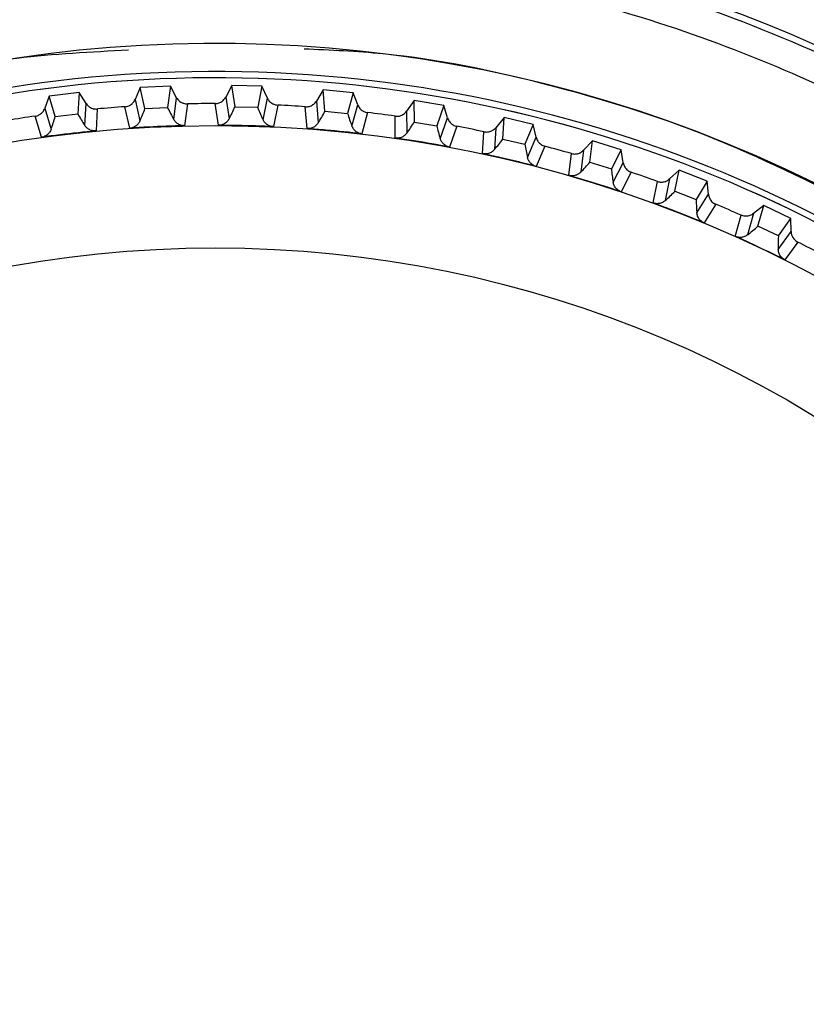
# Model space of a CAD drawing. Header units: millimetres. Extents: x -107 to 42, y 0 to 140.
# Tile 10 of 17: x -88 to -75, y 80 to 97. Entities that reach past the tile are written whole.
import ezdxf

# ---------------------------------------------------------------- set-up
doc = ezdxf.new("R2010")
doc.units = ezdxf.units.MM

msp = doc.modelspace()

# ---------------------------------------------------------------- linework, layer by layer
at = {"color": 7, "linetype": 'Continuous', "lineweight": 25}
for p, q in [((-85.748, 95.689), (-86.248, 95.667)), ((-85.748, 95.689), (-85.793, 95.336)), ((-85.643, 95.499), (-85.748, 95.689)), ((-84.726, 95.701), (-84.827, 95.508)), ((-84.673, 95.348), (-84.726, 95.701)), ((-84.226, 95.689), (-84.726, 95.701)), ((-84.226, 95.689), (-84.296, 95.339)), ((-84.135, 95.491), (-84.226, 95.689)), ((-87.763, 95.526), (-87.836, 95.322)), ((-87.266, 95.584), (-87.763, 95.526)), ((-87.661, 95.185), (-87.763, 95.526)), ((-87.266, 95.584), (-87.287, 95.228)), ((-87.148, 95.402), (-87.266, 95.584)), ((-86.248, 95.667), (-86.335, 95.467)), ((-86.17, 95.318), (-86.248, 95.667)), ((-83.206, 95.628), (-83.32, 95.443)), ((-83.178, 95.273), (-83.206, 95.628)), ((-82.708, 95.581), (-83.206, 95.628)), ((-82.708, 95.581), (-82.803, 95.237)), ((-82.631, 95.378), (-82.708, 95.581)), ((-87.17, 95.037), (-87.148, 95.402)), ((-86.335, 95.467), (-86.255, 95.111)), ((-85.69, 95.137), (-85.643, 95.499)), ((-85.464, 95.396), (-85.511, 95.033)), ((-84.949, 95.039), (-85.004, 95.401)), ((-84.827, 95.508), (-84.772, 95.147)), ((-84.207, 95.133), (-84.135, 95.491)), ((-83.963, 95.376), (-84.035, 95.017)), ((-83.32, 95.443), (-83.29, 95.079)), ((-82.728, 95.026), (-82.631, 95.378)), ((-81.695, 95.45), (-81.822, 95.274)), ((-81.691, 95.094), (-81.695, 95.45)), ((-81.202, 95.369), (-81.695, 95.45)), ((-81.202, 95.369), (-81.32, 95.032)), ((-81.138, 95.161), (-81.202, 95.369)), ((-87.892, 94.841), (-87.996, 95.191)), ((-87.836, 95.322), (-87.731, 94.972)), ((-87.661, 95.185), (-87.287, 95.228)), ((-86.962, 95.311), (-86.983, 94.946)), ((-86.424, 94.991), (-86.504, 95.348)), ((-86.17, 95.318), (-85.793, 95.336)), ((-84.673, 95.348), (-84.296, 95.339)), ((-83.475, 94.984), (-83.504, 95.349)), ((-83.178, 95.273), (-82.803, 95.237)), ((-82.468, 95.251), (-82.565, 94.899)), ((-82.008, 94.827), (-82.012, 95.192)), ((-81.822, 95.274), (-81.817, 94.909)), ((-81.691, 95.094), (-81.32, 95.032)), ((-81.26, 94.817), (-81.138, 95.161)), ((-80.2, 95.167), (-80.339, 95)), ((-80.221, 94.811), (-80.2, 95.167)), ((-79.713, 95.052), (-80.2, 95.167)), ((-79.713, 95.052), (-79.854, 94.724)), ((-79.665, 94.84), (-79.713, 95.052)), ((-80.984, 95.023), (-81.106, 94.678)), ((-80.556, 94.567), (-80.534, 94.932)), ((-80.339, 95), (-80.36, 94.635)), ((-80.221, 94.811), (-79.854, 94.724)), ((-79.81, 94.505), (-79.665, 94.84)), ((-78.728, 94.781), (-78.878, 94.623)), ((-78.774, 94.427), (-78.728, 94.781)), ((-78.251, 94.631), (-78.728, 94.781)), ((-79.521, 94.691), (-79.666, 94.355)), ((-79.125, 94.207), (-79.078, 94.569)), ((-78.878, 94.623), (-78.925, 94.261)), ((-78.251, 94.631), (-78.414, 94.314)), ((-78.217, 94.416), (-78.251, 94.631)), ((-78.774, 94.427), (-78.414, 94.314)), ((-78.385, 94.092), (-78.217, 94.416)), ((-78.084, 94.258), (-78.252, 93.933)), ((-77.287, 94.292), (-77.447, 94.146)), ((-77.358, 93.943), (-77.287, 94.292)), ((-76.821, 94.11), (-77.287, 94.292)), ((-77.723, 93.747), (-77.651, 94.106)), ((-77.447, 94.146), (-77.519, 93.788)), ((-76.821, 94.11), (-77.007, 93.805)), ((-76.803, 93.893), (-76.821, 94.11)), ((-77.358, 93.943), (-77.007, 93.805)), ((-76.993, 93.582), (-76.803, 93.893)), ((-76.681, 93.726), (-76.871, 93.414)), ((-76.054, 93.57), (-76.15, 93.217)), ((-75.883, 93.705), (-76.054, 93.57)), ((-75.978, 93.361), (-75.883, 93.705)), ((-75.431, 93.49), (-75.883, 93.705)), ((-76.356, 93.191), (-76.259, 93.544)), ((-75.638, 93.199), (-75.431, 93.49)), ((-75.428, 93.273), (-75.431, 93.49)), ((-75.638, 93.199), (-75.978, 93.361)), ((-75.64, 92.975), (-75.428, 93.273)), ((-75.318, 93.097), (-75.53, 92.799))]:
    msp.add_line(p, q, dxfattribs=at)
for radius in [21.133, 19.098]:
    msp.add_circle((-85, 73.901), radius, dxfattribs=at)
for centre, radius, start, end in [((-85, 73.901), 24.59, 30.9666, 97.063), ((-85, 73.901), 22.5, 52.5473, 139), ((-85, 73.901), 22.033, 47.3704, 139), ((-85, 73.901), 21.929, 48.6514, 139), ((-85, 73.901), 21.5, 90.0112, 91.2357), ((-85, 73.901), 21.5, 86.0112, 87.2357), ((-85, 73.901), 21.5, 98.0112, 99.2357), ((-84.842, 96.591), 2.799, 209.1489, 213.7309), ((-85, 73.901), 21.5, 94.0112, 95.2357), ((-88.802, 96.271), 2.799, 335.516, 340.098), ((-83.26, 96.525), 2.799, 205.1489, 209.7309), ((-87.232, 96.482), 2.799, 331.516, 336.098), ((-81.686, 96.349), 2.799, 201.1489, 205.7309), ((-85.651, 96.583), 2.799, 327.516, 332.098), ((-80.128, 96.063), 2.799, 197.1489, 201.7309), ((-85, 73.901), 21.5, 82.0112, 83.2357), ((-90.353, 95.952), 2.799, 339.516, 344.098), ((-84.068, 96.573), 2.799, 323.516, 328.098), ((-78.594, 95.669), 2.799, 193.1489, 197.7309), ((-85, 73.901), 21.5, 78.0112, 79.2357), ((-82.488, 96.453), 2.799, 319.516, 324.098), ((-77.091, 95.169), 2.799, 189.1489, 193.7309), ((-85, 73.901), 21.5, 74.0112, 75.2357), ((-80.921, 96.222), 2.799, 315.516, 320.098), ((-75.627, 94.566), 2.799, 185.1489, 189.7309), ((-85, 73.901), 21.5, 70.0112, 71.2357), ((-79.374, 95.884), 2.799, 311.516, 316.098), ((-74.208, 93.861), 2.799, 181.1489, 185.7309), ((-85, 73.901), 21.5, 66.0112, 67.2357), ((-77.855, 95.438), 2.799, 307.516, 312.098), ((-72.842, 93.06), 2.799, 177.1489, 181.7309), ((-85, 73.901), 21.5, 62.0112, 63.2357)]:
    msp.add_arc(centre, radius, start, end, dxfattribs=at)
at = {"color": 8, "linetype": 'Continuous', "lineweight": 25}
msp.add_arc((-85, 73.901), 21.929, 48.6534, 139, dxfattribs=at)
at = {"color": 7, "linetype": 'Continuous', "lineweight": 25}
for points, knots in [([(-67.259, 91.642), (-67.38, 91.762), (-67.623, 92.002), (-67.997, 92.353), (-68.377, 92.696), (-68.764, 93.031), (-69.158, 93.359), (-69.558, 93.678), (-69.965, 93.989), (-70.378, 94.292), (-70.798, 94.586), (-71.223, 94.872), (-71.654, 95.149), (-72.09, 95.417), (-72.532, 95.676), (-72.979, 95.926), (-73.431, 96.167), (-73.888, 96.398), (-74.35, 96.62), (-74.816, 96.833), (-75.286, 97.036), (-75.76, 97.23), (-76.239, 97.413), (-77.007, 97.691), (-78.077, 98.031), (-79.459, 98.386), (-80.859, 98.661), (-82.262, 98.854), (-83.452, 98.951), (-84.378, 98.987), (-85.15, 98.995), (-85.977, 98.978), (-86.903, 98.926), (-87.518, 98.863), (-87.825, 98.831)], [0, 0, 0, 0, 0.0227281, 0.0454562, 0.0681843, 0.0909124, 0.1136405, 0.1363686, 0.1590967, 0.1818248, 0.2045529, 0.227281, 0.2500091, 0.2727372, 0.2954653, 0.3181934, 0.3409215, 0.3636496, 0.3863777, 0.4091058, 0.4318339, 0.454562, 0.4772901, 0.5000182, 0.5633255, 0.626628, 0.6899189, 0.7531929, 0.8149946, 0.8487431, 0.8766062, 0.9177396, 0.9588709, 1, 1, 1, 1]), ([(-88.058, 98.195), (-87.892, 98.215), (-87.561, 98.254), (-87.062, 98.301), (-86.564, 98.339), (-86.065, 98.365), (-85.566, 98.382), (-85.067, 98.389), (-84.567, 98.385), (-84.068, 98.371), (-83.568, 98.346), (-83.069, 98.312), (-81.799, 98.198), (-79.77, 97.878), (-77.047, 97.116), (-74.427, 96.048), (-72.507, 94.989), (-71.207, 94.139), (-70.459, 93.609), (-69.732, 93.052), (-69.027, 92.467), (-68.342, 91.857), (-67.905, 91.429), (-67.686, 91.215)], [0, 0, 0, 0, 0.022502, 0.044962, 0.067391, 0.089796, 0.112188, 0.134577, 0.15697, 0.179379, 0.201812, 0.224278, 0.246788, 0.373373, 0.500005, 0.62659, 0.753222, 0.794442, 0.835548, 0.876599, 0.917653, 0.958767, 1, 1, 1, 1]), ([(-68.029, 90.871), (-68.14, 90.981), (-68.362, 91.2), (-68.702, 91.52), (-69.047, 91.834), (-69.398, 92.14), (-69.756, 92.44), (-70.118, 92.732), (-70.487, 93.018), (-70.861, 93.296), (-71.242, 93.568), (-72.153, 94.192), (-73.647, 95.091), (-75.8, 96.11), (-78.043, 96.912), (-79.888, 97.371), (-81.281, 97.617), (-82.206, 97.744), (-83.134, 97.834), (-84.066, 97.89), (-84.688, 97.897), (-85, 97.901)], [0, 0, 0, 0, 0.0248132, 0.04959, 0.0743398, 0.0990719, 0.1237957, 0.1485206, 0.173256, 0.1980113, 0.2227958, 0.247619, 0.3737844, 0.5000057, 0.6261707, 0.7523924, 0.80198, 0.8514594, 0.9009057, 0.9503942, 1, 1, 1, 1]), ([(-102.101, 88.481), (-101.457, 89.199), (-100.074, 90.738), (-97.54, 92.67), (-94.657, 94.319), (-91.554, 95.495), (-88.789, 96.175), (-87.065, 96.263), (-86.445, 96.294)], [0, 0, 0, 0, 0.160473, 0.344487, 0.528501, 0.712514, 0.896528, 1, 1, 1, 1]), ([(-74.269, 93.677), (-75.104, 94.093), (-76.774, 94.925), (-79.453, 95.75), (-81.716, 96.228), (-83.086, 96.289), (-83.525, 96.309)], [0, 0, 0, 0, 0.288086, 0.576173, 0.864259, 1, 1, 1, 1]), ([(-87.148, 95.402), (-87.142, 95.392), (-87.135, 95.384), (-87.128, 95.375), (-87.12, 95.367), (-87.112, 95.36), (-87.103, 95.353), (-87.095, 95.346), (-87.085, 95.34), (-87.076, 95.335), (-87.066, 95.329), (-87.056, 95.325), (-87.045, 95.321), (-87.04, 95.319), (-87.035, 95.318), (-87.029, 95.316), (-87.019, 95.314), (-87.007, 95.312), (-86.996, 95.311), (-86.985, 95.31), (-86.973, 95.31), (-86.962, 95.311)], [0, 0, 0, 0, 0.0000332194, 0.0000332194, 0.0000332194, 0.0000664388, 0.0000664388, 0.0000664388, 0.0000996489, 0.0000996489, 0.0000996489, 0.000132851, 0.000132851, 0.000132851, 0.0001493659, 0.0001493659, 0.0001493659, 0.0001828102, 0.0001828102, 0.0001828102, 0.0002172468, 0.0002172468, 0.0002172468, 0.0002172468]), ([(-86.504, 95.348), (-86.493, 95.349), (-86.482, 95.351), (-86.471, 95.353), (-86.46, 95.356), (-86.45, 95.359), (-86.44, 95.364), (-86.429, 95.368), (-86.42, 95.373), (-86.41, 95.379), (-86.401, 95.385), (-86.392, 95.392), (-86.384, 95.399), (-86.38, 95.403), (-86.376, 95.407), (-86.372, 95.411), (-86.364, 95.419), (-86.357, 95.428), (-86.351, 95.437), (-86.345, 95.447), (-86.339, 95.457), (-86.335, 95.467)], [0, 0, 0, 0, 0.0000331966, 0.0000331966, 0.0000331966, 0.0000663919, 0.0000663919, 0.0000663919, 0.0000995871, 0.0000995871, 0.0000995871, 0.0001327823, 0.0001327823, 0.0001327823, 0.0001492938, 0.0001492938, 0.0001492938, 0.0001827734, 0.0001827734, 0.0001827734, 0.0002172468, 0.0002172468, 0.0002172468, 0.0002172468]), ([(-85.643, 95.499), (-85.638, 95.489), (-85.631, 95.48), (-85.625, 95.471), (-85.618, 95.463), (-85.61, 95.455), (-85.602, 95.447), (-85.594, 95.44), (-85.585, 95.433), (-85.575, 95.427), (-85.566, 95.421), (-85.556, 95.416), (-85.546, 95.412), (-85.541, 95.41), (-85.536, 95.408), (-85.531, 95.406), (-85.52, 95.402), (-85.509, 95.4), (-85.498, 95.398), (-85.487, 95.396), (-85.475, 95.396), (-85.464, 95.396)], [0, 0, 0, 0, 0.0000332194, 0.0000332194, 0.0000332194, 0.0000664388, 0.0000664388, 0.0000664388, 0.0000996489, 0.0000996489, 0.0000996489, 0.000132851, 0.000132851, 0.000132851, 0.0001493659, 0.0001493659, 0.0001493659, 0.0001828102, 0.0001828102, 0.0001828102, 0.0002172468, 0.0002172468, 0.0002172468, 0.0002172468]), ([(-85.004, 95.401), (-84.993, 95.401), (-84.982, 95.402), (-84.971, 95.404), (-84.96, 95.405), (-84.949, 95.408), (-84.939, 95.412), (-84.928, 95.415), (-84.918, 95.42), (-84.909, 95.425), (-84.899, 95.431), (-84.89, 95.437), (-84.881, 95.443), (-84.877, 95.447), (-84.872, 95.45), (-84.868, 95.454), (-84.86, 95.462), (-84.853, 95.47), (-84.846, 95.479), (-84.839, 95.488), (-84.832, 95.498), (-84.827, 95.508)], [0, 0, 0, 0, 0.0000331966, 0.0000331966, 0.0000331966, 0.0000663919, 0.0000663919, 0.0000663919, 0.0000995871, 0.0000995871, 0.0000995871, 0.0001327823, 0.0001327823, 0.0001327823, 0.0001492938, 0.0001492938, 0.0001492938, 0.0001827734, 0.0001827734, 0.0001827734, 0.0002172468, 0.0002172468, 0.0002172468, 0.0002172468]), ([(-84.135, 95.491), (-84.13, 95.481), (-84.125, 95.472), (-84.118, 95.462), (-84.112, 95.453), (-84.105, 95.445), (-84.097, 95.437), (-84.09, 95.429), (-84.081, 95.421), (-84.072, 95.415), (-84.064, 95.408), (-84.054, 95.402), (-84.044, 95.397), (-84.039, 95.395), (-84.034, 95.393), (-84.029, 95.39), (-84.019, 95.386), (-84.008, 95.383), (-83.997, 95.38), (-83.986, 95.378), (-83.975, 95.376), (-83.963, 95.376)], [0, 0, 0, 0, 0.0000332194, 0.0000332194, 0.0000332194, 0.0000664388, 0.0000664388, 0.0000664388, 0.0000996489, 0.0000996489, 0.0000996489, 0.000132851, 0.000132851, 0.000132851, 0.0001493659, 0.0001493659, 0.0001493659, 0.0001828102, 0.0001828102, 0.0001828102, 0.0002172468, 0.0002172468, 0.0002172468, 0.0002172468]), ([(-83.504, 95.349), (-83.493, 95.348), (-83.482, 95.348), (-83.471, 95.349), (-83.46, 95.35), (-83.449, 95.352), (-83.439, 95.355), (-83.428, 95.358), (-83.417, 95.362), (-83.407, 95.366), (-83.397, 95.371), (-83.388, 95.376), (-83.378, 95.383), (-83.374, 95.386), (-83.369, 95.389), (-83.365, 95.393), (-83.356, 95.4), (-83.348, 95.407), (-83.341, 95.416), (-83.333, 95.424), (-83.326, 95.434), (-83.32, 95.443)], [0, 0, 0, 0, 0.0000331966, 0.0000331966, 0.0000331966, 0.0000663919, 0.0000663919, 0.0000663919, 0.0000995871, 0.0000995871, 0.0000995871, 0.0001327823, 0.0001327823, 0.0001327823, 0.0001492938, 0.0001492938, 0.0001492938, 0.0001827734, 0.0001827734, 0.0001827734, 0.0002172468, 0.0002172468, 0.0002172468, 0.0002172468]), ([(-82.631, 95.378), (-82.627, 95.368), (-82.622, 95.358), (-82.616, 95.348), (-82.611, 95.339), (-82.604, 95.33), (-82.597, 95.321), (-82.59, 95.313), (-82.582, 95.305), (-82.574, 95.298), (-82.566, 95.291), (-82.556, 95.284), (-82.547, 95.278), (-82.542, 95.275), (-82.537, 95.273), (-82.532, 95.27), (-82.522, 95.265), (-82.512, 95.261), (-82.501, 95.258), (-82.49, 95.255), (-82.479, 95.253), (-82.468, 95.251)], [0, 0, 0, 0, 0.0000332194, 0.0000332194, 0.0000332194, 0.0000664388, 0.0000664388, 0.0000664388, 0.0000996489, 0.0000996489, 0.0000996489, 0.000132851, 0.000132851, 0.000132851, 0.0001493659, 0.0001493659, 0.0001493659, 0.0001828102, 0.0001828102, 0.0001828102, 0.0002172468, 0.0002172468, 0.0002172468, 0.0002172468]), ([(-87.996, 95.191), (-87.985, 95.193), (-87.975, 95.195), (-87.964, 95.198), (-87.953, 95.202), (-87.943, 95.206), (-87.933, 95.211), (-87.923, 95.216), (-87.914, 95.222), (-87.905, 95.228), (-87.896, 95.235), (-87.888, 95.242), (-87.88, 95.25), (-87.876, 95.254), (-87.873, 95.259), (-87.869, 95.263), (-87.862, 95.271), (-87.856, 95.281), (-87.85, 95.29), (-87.845, 95.3), (-87.84, 95.311), (-87.836, 95.322)], [0, 0, 0, 0, 0.0000331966, 0.0000331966, 0.0000331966, 0.0000663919, 0.0000663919, 0.0000663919, 0.0000995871, 0.0000995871, 0.0000995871, 0.0001327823, 0.0001327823, 0.0001327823, 0.0001492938, 0.0001492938, 0.0001492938, 0.0001827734, 0.0001827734, 0.0001827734, 0.0002172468, 0.0002172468, 0.0002172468, 0.0002172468]), ([(-82.012, 95.192), (-82.001, 95.191), (-81.99, 95.19), (-81.979, 95.19), (-81.968, 95.191), (-81.957, 95.192), (-81.946, 95.194), (-81.935, 95.196), (-81.924, 95.199), (-81.914, 95.203), (-81.904, 95.207), (-81.893, 95.212), (-81.884, 95.217), (-81.879, 95.22), (-81.874, 95.223), (-81.87, 95.226), (-81.861, 95.232), (-81.852, 95.24), (-81.844, 95.247), (-81.836, 95.256), (-81.828, 95.264), (-81.822, 95.274)], [0, 0, 0, 0, 0.0000331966, 0.0000331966, 0.0000331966, 0.0000663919, 0.0000663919, 0.0000663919, 0.0000995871, 0.0000995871, 0.0000995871, 0.0001327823, 0.0001327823, 0.0001327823, 0.0001492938, 0.0001492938, 0.0001492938, 0.0001827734, 0.0001827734, 0.0001827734, 0.0002172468, 0.0002172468, 0.0002172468, 0.0002172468]), ([(-86.983, 94.946), (-86.994, 94.945), (-87.006, 94.945), (-87.017, 94.946), (-87.028, 94.947), (-87.038, 94.948), (-87.049, 94.951), (-87.06, 94.953), (-87.07, 94.957), (-87.08, 94.961), (-87.09, 94.965), (-87.1, 94.97), (-87.109, 94.976), (-87.117, 94.981), (-87.125, 94.988), (-87.133, 94.994), (-87.14, 95), (-87.147, 95.007), (-87.153, 95.014), (-87.159, 95.022), (-87.165, 95.029), (-87.17, 95.037)], [0, 0, 0, 0, 0.0000330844, 0.0000330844, 0.0000330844, 0.0000661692, 0.0000661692, 0.0000661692, 0.0000989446, 0.0000989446, 0.0000989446, 0.0001308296, 0.0001308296, 0.0001308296, 0.000161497, 0.000161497, 0.000161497, 0.0001901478, 0.0001901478, 0.0001901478, 0.0002195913, 0.0002195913, 0.0002195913, 0.0002195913]), ([(-86.255, 95.111), (-86.258, 95.102), (-86.263, 95.094), (-86.268, 95.085), (-86.273, 95.077), (-86.279, 95.069), (-86.285, 95.062), (-86.292, 95.054), (-86.299, 95.047), (-86.306, 95.04), (-86.313, 95.034), (-86.321, 95.028), (-86.33, 95.023), (-86.338, 95.017), (-86.347, 95.013), (-86.356, 95.008), (-86.365, 95.004), (-86.374, 95.001), (-86.384, 94.998), (-86.397, 94.995), (-86.41, 94.992), (-86.424, 94.991)], [0, 0, 0, 0, 0.0000302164, 0.0000302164, 0.0000302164, 0.0000598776, 0.0000598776, 0.0000598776, 0.0000895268, 0.0000895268, 0.0000895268, 0.0001191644, 0.0001191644, 0.0001191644, 0.000148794, 0.000148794, 0.000148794, 0.00017842, 0.00017842, 0.00017842, 0.0002196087, 0.0002196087, 0.0002196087, 0.0002196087]), ([(-85.511, 95.033), (-85.711, 95.028), (-85.91, 95.021), (-86.11, 95.01), (-86.215, 95.005), (-86.319, 94.998), (-86.424, 94.991)], [0, 0, 0, 0, 0.0006000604, 0.0006000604, 0.0006000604, 0.000914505, 0.000914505, 0.000914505, 0.000914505]), ([(-85.511, 95.033), (-85.522, 95.033), (-85.533, 95.034), (-85.544, 95.035), (-85.555, 95.037), (-85.565, 95.039), (-85.576, 95.043), (-85.586, 95.046), (-85.596, 95.05), (-85.606, 95.055), (-85.616, 95.06), (-85.625, 95.065), (-85.633, 95.072), (-85.642, 95.078), (-85.649, 95.084), (-85.656, 95.092), (-85.663, 95.098), (-85.669, 95.106), (-85.675, 95.113), (-85.681, 95.121), (-85.686, 95.129), (-85.69, 95.137)], [0, 0, 0, 0, 0.0000330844, 0.0000330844, 0.0000330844, 0.0000661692, 0.0000661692, 0.0000661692, 0.0000989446, 0.0000989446, 0.0000989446, 0.0001308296, 0.0001308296, 0.0001308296, 0.000161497, 0.000161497, 0.000161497, 0.0001901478, 0.0001901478, 0.0001901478, 0.0002195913, 0.0002195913, 0.0002195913, 0.0002195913]), ([(-84.772, 95.147), (-84.776, 95.138), (-84.781, 95.13), (-84.787, 95.122), (-84.793, 95.114), (-84.799, 95.107), (-84.806, 95.1), (-84.813, 95.093), (-84.82, 95.086), (-84.828, 95.08), (-84.836, 95.074), (-84.844, 95.069), (-84.853, 95.064), (-84.862, 95.059), (-84.871, 95.055), (-84.88, 95.052), (-84.889, 95.048), (-84.899, 95.045), (-84.909, 95.043), (-84.922, 95.041), (-84.936, 95.039), (-84.949, 95.039)], [0, 0, 0, 0, 0.0000302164, 0.0000302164, 0.0000302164, 0.0000598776, 0.0000598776, 0.0000598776, 0.0000895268, 0.0000895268, 0.0000895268, 0.0001191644, 0.0001191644, 0.0001191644, 0.000148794, 0.000148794, 0.000148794, 0.00017842, 0.00017842, 0.00017842, 0.0002196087, 0.0002196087, 0.0002196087, 0.0002196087]), ([(-84.035, 95.017), (-84.235, 95.027), (-84.435, 95.033), (-84.635, 95.036), (-84.74, 95.038), (-84.845, 95.039), (-84.949, 95.039)], [0, 0, 0, 0, 0.0006000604, 0.0006000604, 0.0006000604, 0.000914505, 0.000914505, 0.000914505, 0.000914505]), ([(-84.035, 95.017), (-84.046, 95.018), (-84.057, 95.019), (-84.068, 95.022), (-84.079, 95.024), (-84.089, 95.027), (-84.1, 95.031), (-84.11, 95.035), (-84.12, 95.04), (-84.129, 95.046), (-84.138, 95.051), (-84.147, 95.057), (-84.155, 95.064), (-84.163, 95.071), (-84.17, 95.078), (-84.177, 95.086), (-84.183, 95.093), (-84.189, 95.101), (-84.194, 95.108), (-84.199, 95.117), (-84.203, 95.125), (-84.207, 95.133)], [0, 0, 0, 0, 0.0000330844, 0.0000330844, 0.0000330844, 0.0000661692, 0.0000661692, 0.0000661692, 0.0000989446, 0.0000989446, 0.0000989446, 0.0001308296, 0.0001308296, 0.0001308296, 0.000161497, 0.000161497, 0.000161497, 0.0001901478, 0.0001901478, 0.0001901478, 0.0002195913, 0.0002195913, 0.0002195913, 0.0002195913]), ([(-83.29, 95.079), (-83.295, 95.071), (-83.301, 95.063), (-83.307, 95.056), (-83.314, 95.048), (-83.32, 95.041), (-83.328, 95.034), (-83.335, 95.028), (-83.343, 95.022), (-83.351, 95.016), (-83.359, 95.011), (-83.368, 95.006), (-83.377, 95.002), (-83.386, 94.998), (-83.395, 94.994), (-83.405, 94.992), (-83.414, 94.989), (-83.424, 94.987), (-83.434, 94.986), (-83.447, 94.984), (-83.461, 94.983), (-83.475, 94.984)], [0, 0, 0, 0, 0.0000302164, 0.0000302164, 0.0000302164, 0.0000598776, 0.0000598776, 0.0000598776, 0.0000895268, 0.0000895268, 0.0000895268, 0.0001191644, 0.0001191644, 0.0001191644, 0.000148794, 0.000148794, 0.000148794, 0.00017842, 0.00017842, 0.00017842, 0.0002196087, 0.0002196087, 0.0002196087, 0.0002196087]), ([(-82.565, 94.899), (-82.575, 94.9), (-82.586, 94.902), (-82.597, 94.905), (-82.608, 94.908), (-82.618, 94.912), (-82.628, 94.917), (-82.638, 94.922), (-82.647, 94.927), (-82.656, 94.933), (-82.665, 94.94), (-82.673, 94.946), (-82.681, 94.954), (-82.688, 94.961), (-82.695, 94.969), (-82.701, 94.977), (-82.707, 94.984), (-82.712, 94.992), (-82.716, 95.001), (-82.721, 95.009), (-82.725, 95.018), (-82.728, 95.026)], [0, 0, 0, 0, 0.0000330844, 0.0000330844, 0.0000330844, 0.0000661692, 0.0000661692, 0.0000661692, 0.0000989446, 0.0000989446, 0.0000989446, 0.0001308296, 0.0001308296, 0.0001308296, 0.000161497, 0.000161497, 0.000161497, 0.0001901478, 0.0001901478, 0.0001901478, 0.0002195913, 0.0002195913, 0.0002195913, 0.0002195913]), ([(-81.138, 95.161), (-81.135, 95.15), (-81.131, 95.14), (-81.126, 95.13), (-81.121, 95.12), (-81.115, 95.11), (-81.109, 95.102), (-81.102, 95.093), (-81.095, 95.084), (-81.087, 95.076), (-81.079, 95.069), (-81.071, 95.061), (-81.062, 95.055), (-81.057, 95.052), (-81.053, 95.049), (-81.048, 95.046), (-81.038, 95.041), (-81.028, 95.036), (-81.018, 95.032), (-81.007, 95.028), (-80.996, 95.025), (-80.984, 95.023)], [0, 0, 0, 0, 0.0000332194, 0.0000332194, 0.0000332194, 0.0000664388, 0.0000664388, 0.0000664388, 0.0000996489, 0.0000996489, 0.0000996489, 0.000132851, 0.000132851, 0.000132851, 0.0001493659, 0.0001493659, 0.0001493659, 0.0001828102, 0.0001828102, 0.0001828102, 0.0002172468, 0.0002172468, 0.0002172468, 0.0002172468]), ([(-87.731, 94.972), (-87.734, 94.963), (-87.738, 94.954), (-87.743, 94.945), (-87.747, 94.937), (-87.752, 94.928), (-87.758, 94.92), (-87.764, 94.912), (-87.77, 94.905), (-87.777, 94.898), (-87.784, 94.891), (-87.792, 94.884), (-87.8, 94.878), (-87.808, 94.872), (-87.816, 94.867), (-87.825, 94.862), (-87.833, 94.858), (-87.843, 94.854), (-87.852, 94.85), (-87.865, 94.846), (-87.878, 94.843), (-87.892, 94.841)], [0, 0, 0, 0, 0.0000302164, 0.0000302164, 0.0000302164, 0.0000598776, 0.0000598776, 0.0000598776, 0.0000895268, 0.0000895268, 0.0000895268, 0.0001191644, 0.0001191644, 0.0001191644, 0.000148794, 0.000148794, 0.000148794, 0.00017842, 0.00017842, 0.00017842, 0.0002196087, 0.0002196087, 0.0002196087, 0.0002196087]), ([(-86.983, 94.946), (-87.183, 94.927), (-87.381, 94.906), (-87.58, 94.881), (-87.684, 94.869), (-87.788, 94.855), (-87.892, 94.841)], [0, 0, 0, 0, 0.0006000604, 0.0006000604, 0.0006000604, 0.000914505, 0.000914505, 0.000914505, 0.000914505]), ([(-82.565, 94.899), (-82.763, 94.922), (-82.962, 94.942), (-83.162, 94.959), (-83.266, 94.968), (-83.37, 94.977), (-83.475, 94.984)], [0, 0, 0, 0, 0.0006000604, 0.0006000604, 0.0006000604, 0.000914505, 0.000914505, 0.000914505, 0.000914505]), ([(-81.817, 94.909), (-81.823, 94.901), (-81.829, 94.893), (-81.836, 94.886), (-81.843, 94.879), (-81.85, 94.872), (-81.858, 94.866), (-81.865, 94.86), (-81.874, 94.855), (-81.882, 94.85), (-81.891, 94.845), (-81.9, 94.841), (-81.909, 94.837), (-81.918, 94.834), (-81.928, 94.831), (-81.938, 94.829), (-81.947, 94.827), (-81.957, 94.826), (-81.967, 94.825), (-81.981, 94.824), (-81.994, 94.825), (-82.008, 94.827)], [0, 0, 0, 0, 0.0000302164, 0.0000302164, 0.0000302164, 0.0000598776, 0.0000598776, 0.0000598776, 0.0000895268, 0.0000895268, 0.0000895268, 0.0001191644, 0.0001191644, 0.0001191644, 0.000148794, 0.000148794, 0.000148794, 0.00017842, 0.00017842, 0.00017842, 0.0002196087, 0.0002196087, 0.0002196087, 0.0002196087]), ([(-80.534, 94.932), (-80.523, 94.93), (-80.512, 94.928), (-80.501, 94.928), (-80.49, 94.927), (-80.479, 94.928), (-80.468, 94.929), (-80.457, 94.93), (-80.446, 94.933), (-80.435, 94.936), (-80.425, 94.939), (-80.414, 94.943), (-80.404, 94.948), (-80.4, 94.95), (-80.395, 94.953), (-80.39, 94.956), (-80.38, 94.962), (-80.371, 94.968), (-80.363, 94.975), (-80.354, 94.983), (-80.346, 94.991), (-80.339, 95)], [0, 0, 0, 0, 0.0000331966, 0.0000331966, 0.0000331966, 0.0000663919, 0.0000663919, 0.0000663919, 0.0000995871, 0.0000995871, 0.0000995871, 0.0001327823, 0.0001327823, 0.0001327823, 0.0001492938, 0.0001492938, 0.0001492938, 0.0001827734, 0.0001827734, 0.0001827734, 0.0002172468, 0.0002172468, 0.0002172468, 0.0002172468]), ([(-81.106, 94.678), (-81.302, 94.714), (-81.499, 94.749), (-81.697, 94.78), (-81.801, 94.796), (-81.904, 94.812), (-82.008, 94.827)], [0, 0, 0, 0, 0.0006000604, 0.0006000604, 0.0006000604, 0.000914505, 0.000914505, 0.000914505, 0.000914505]), ([(-81.106, 94.678), (-81.117, 94.68), (-81.127, 94.683), (-81.138, 94.686), (-81.148, 94.69), (-81.158, 94.695), (-81.168, 94.7), (-81.177, 94.706), (-81.186, 94.712), (-81.195, 94.719), (-81.203, 94.725), (-81.211, 94.733), (-81.218, 94.741), (-81.225, 94.748), (-81.231, 94.757), (-81.236, 94.765), (-81.241, 94.773), (-81.246, 94.781), (-81.25, 94.79), (-81.254, 94.799), (-81.257, 94.808), (-81.26, 94.817)], [0, 0, 0, 0, 0.0000330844, 0.0000330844, 0.0000330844, 0.0000661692, 0.0000661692, 0.0000661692, 0.0000989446, 0.0000989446, 0.0000989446, 0.0001308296, 0.0001308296, 0.0001308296, 0.000161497, 0.000161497, 0.000161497, 0.0001901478, 0.0001901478, 0.0001901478, 0.0002195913, 0.0002195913, 0.0002195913, 0.0002195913]), ([(-79.665, 94.84), (-79.662, 94.829), (-79.659, 94.818), (-79.655, 94.808), (-79.65, 94.798), (-79.645, 94.788), (-79.64, 94.778), (-79.634, 94.769), (-79.627, 94.76), (-79.62, 94.752), (-79.612, 94.744), (-79.604, 94.736), (-79.596, 94.729), (-79.591, 94.725), (-79.587, 94.722), (-79.582, 94.719), (-79.573, 94.713), (-79.563, 94.707), (-79.553, 94.703), (-79.543, 94.698), (-79.532, 94.694), (-79.521, 94.691)], [0, 0, 0, 0, 0.0000332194, 0.0000332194, 0.0000332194, 0.0000664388, 0.0000664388, 0.0000664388, 0.0000996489, 0.0000996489, 0.0000996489, 0.000132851, 0.000132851, 0.000132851, 0.0001493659, 0.0001493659, 0.0001493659, 0.0001828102, 0.0001828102, 0.0001828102, 0.0002172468, 0.0002172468, 0.0002172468, 0.0002172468]), ([(-80.36, 94.635), (-80.366, 94.628), (-80.372, 94.621), (-80.38, 94.614), (-80.387, 94.608), (-80.395, 94.602), (-80.403, 94.596), (-80.411, 94.591), (-80.42, 94.586), (-80.429, 94.581), (-80.437, 94.577), (-80.447, 94.574), (-80.456, 94.571), (-80.466, 94.568), (-80.475, 94.566), (-80.485, 94.564), (-80.495, 94.563), (-80.505, 94.562), (-80.515, 94.562), (-80.528, 94.563), (-80.542, 94.564), (-80.556, 94.567)], [0, 0, 0, 0, 0.0000302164, 0.0000302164, 0.0000302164, 0.0000598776, 0.0000598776, 0.0000598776, 0.0000895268, 0.0000895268, 0.0000895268, 0.0001191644, 0.0001191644, 0.0001191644, 0.000148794, 0.000148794, 0.000148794, 0.00017842, 0.00017842, 0.00017842, 0.0002196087, 0.0002196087, 0.0002196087, 0.0002196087]), ([(-79.666, 94.355), (-79.859, 94.406), (-80.054, 94.454), (-80.249, 94.499), (-80.351, 94.522), (-80.453, 94.545), (-80.556, 94.567)], [0, 0, 0, 0, 0.0006000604, 0.0006000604, 0.0006000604, 0.000914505, 0.000914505, 0.000914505, 0.000914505]), ([(-79.078, 94.569), (-79.067, 94.566), (-79.056, 94.564), (-79.045, 94.563), (-79.034, 94.561), (-79.023, 94.561), (-79.012, 94.562), (-79.001, 94.562), (-78.99, 94.564), (-78.979, 94.566), (-78.968, 94.569), (-78.958, 94.572), (-78.948, 94.576), (-78.942, 94.578), (-78.937, 94.58), (-78.932, 94.583), (-78.922, 94.588), (-78.913, 94.594), (-78.904, 94.601), (-78.895, 94.607), (-78.886, 94.615), (-78.878, 94.623)], [0, 0, 0, 0, 0.0000331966, 0.0000331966, 0.0000331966, 0.0000663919, 0.0000663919, 0.0000663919, 0.0000995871, 0.0000995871, 0.0000995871, 0.0001327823, 0.0001327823, 0.0001327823, 0.0001492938, 0.0001492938, 0.0001492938, 0.0001827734, 0.0001827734, 0.0001827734, 0.0002172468, 0.0002172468, 0.0002172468, 0.0002172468]), ([(-79.666, 94.355), (-79.677, 94.358), (-79.687, 94.362), (-79.697, 94.366), (-79.707, 94.371), (-79.717, 94.376), (-79.726, 94.382), (-79.735, 94.388), (-79.744, 94.395), (-79.752, 94.403), (-79.76, 94.41), (-79.767, 94.418), (-79.773, 94.426), (-79.78, 94.434), (-79.785, 94.443), (-79.79, 94.452), (-79.795, 94.46), (-79.799, 94.469), (-79.802, 94.477), (-79.805, 94.486), (-79.808, 94.496), (-79.81, 94.505)], [0, 0, 0, 0, 0.0000330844, 0.0000330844, 0.0000330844, 0.0000661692, 0.0000661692, 0.0000661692, 0.0000989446, 0.0000989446, 0.0000989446, 0.0001308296, 0.0001308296, 0.0001308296, 0.000161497, 0.000161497, 0.000161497, 0.0001901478, 0.0001901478, 0.0001901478, 0.0002195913, 0.0002195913, 0.0002195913, 0.0002195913]), ([(-78.217, 94.416), (-78.215, 94.406), (-78.213, 94.395), (-78.209, 94.384), (-78.206, 94.374), (-78.201, 94.363), (-78.196, 94.354), (-78.191, 94.344), (-78.185, 94.335), (-78.178, 94.326), (-78.172, 94.317), (-78.164, 94.309), (-78.156, 94.301), (-78.152, 94.297), (-78.148, 94.294), (-78.143, 94.29), (-78.135, 94.283), (-78.125, 94.277), (-78.115, 94.272), (-78.105, 94.266), (-78.095, 94.262), (-78.084, 94.258)], [0, 0, 0, 0, 0.0000332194, 0.0000332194, 0.0000332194, 0.0000664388, 0.0000664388, 0.0000664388, 0.0000996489, 0.0000996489, 0.0000996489, 0.000132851, 0.000132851, 0.000132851, 0.0001493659, 0.0001493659, 0.0001493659, 0.0001828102, 0.0001828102, 0.0001828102, 0.0002172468, 0.0002172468, 0.0002172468, 0.0002172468]), ([(-78.925, 94.261), (-78.931, 94.254), (-78.938, 94.247), (-78.946, 94.241), (-78.954, 94.235), (-78.962, 94.23), (-78.97, 94.225), (-78.979, 94.22), (-78.988, 94.216), (-78.997, 94.212), (-79.006, 94.209), (-79.016, 94.206), (-79.025, 94.204), (-79.035, 94.201), (-79.045, 94.2), (-79.055, 94.199), (-79.065, 94.198), (-79.074, 94.198), (-79.084, 94.199), (-79.098, 94.2), (-79.112, 94.203), (-79.125, 94.207)], [0, 0, 0, 0, 0.0000302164, 0.0000302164, 0.0000302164, 0.0000598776, 0.0000598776, 0.0000598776, 0.0000895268, 0.0000895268, 0.0000895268, 0.0001191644, 0.0001191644, 0.0001191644, 0.000148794, 0.000148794, 0.000148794, 0.00017842, 0.00017842, 0.00017842, 0.0002196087, 0.0002196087, 0.0002196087, 0.0002196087]), ([(-78.252, 93.933), (-78.442, 93.997), (-78.632, 94.058), (-78.823, 94.117), (-78.924, 94.148), (-79.024, 94.177), (-79.125, 94.207)], [0, 0, 0, 0, 0.0006000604, 0.0006000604, 0.0006000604, 0.000914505, 0.000914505, 0.000914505, 0.000914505]), ([(-78.252, 93.933), (-78.263, 93.937), (-78.273, 93.941), (-78.282, 93.947), (-78.292, 93.952), (-78.301, 93.958), (-78.31, 93.964), (-78.319, 93.971), (-78.327, 93.979), (-78.334, 93.987), (-78.342, 93.994), (-78.348, 94.003), (-78.354, 94.012), (-78.36, 94.02), (-78.365, 94.029), (-78.369, 94.038), (-78.373, 94.047), (-78.377, 94.056), (-78.379, 94.065), (-78.382, 94.074), (-78.384, 94.083), (-78.385, 94.092)], [0, 0, 0, 0, 0.0000330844, 0.0000330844, 0.0000330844, 0.0000661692, 0.0000661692, 0.0000661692, 0.0000989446, 0.0000989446, 0.0000989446, 0.0001308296, 0.0001308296, 0.0001308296, 0.000161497, 0.000161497, 0.000161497, 0.0001901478, 0.0001901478, 0.0001901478, 0.0002195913, 0.0002195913, 0.0002195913, 0.0002195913]), ([(-77.651, 94.106), (-77.64, 94.102), (-77.629, 94.099), (-77.618, 94.097), (-77.608, 94.095), (-77.597, 94.094), (-77.585, 94.094), (-77.574, 94.093), (-77.563, 94.094), (-77.552, 94.096), (-77.541, 94.098), (-77.531, 94.1), (-77.52, 94.104), (-77.515, 94.105), (-77.51, 94.107), (-77.505, 94.109), (-77.494, 94.114), (-77.484, 94.119), (-77.475, 94.125), (-77.465, 94.131), (-77.456, 94.138), (-77.447, 94.146)], [0, 0, 0, 0, 0.0000331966, 0.0000331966, 0.0000331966, 0.0000663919, 0.0000663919, 0.0000663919, 0.0000995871, 0.0000995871, 0.0000995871, 0.0001327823, 0.0001327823, 0.0001327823, 0.0001492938, 0.0001492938, 0.0001492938, 0.0001827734, 0.0001827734, 0.0001827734, 0.0002172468, 0.0002172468, 0.0002172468, 0.0002172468]), ([(-76.803, 93.893), (-76.802, 93.882), (-76.8, 93.871), (-76.797, 93.861), (-76.794, 93.85), (-76.791, 93.839), (-76.786, 93.829), (-76.782, 93.819), (-76.776, 93.809), (-76.77, 93.8), (-76.764, 93.791), (-76.757, 93.782), (-76.75, 93.774), (-76.746, 93.77), (-76.742, 93.766), (-76.738, 93.762), (-76.73, 93.755), (-76.721, 93.748), (-76.711, 93.742), (-76.702, 93.736), (-76.691, 93.731), (-76.681, 93.726)], [0, 0, 0, 0, 0.0000332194, 0.0000332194, 0.0000332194, 0.0000664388, 0.0000664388, 0.0000664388, 0.0000996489, 0.0000996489, 0.0000996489, 0.000132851, 0.000132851, 0.000132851, 0.0001493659, 0.0001493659, 0.0001493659, 0.0001828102, 0.0001828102, 0.0001828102, 0.0002172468, 0.0002172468, 0.0002172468, 0.0002172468]), ([(-77.519, 93.788), (-77.526, 93.781), (-77.534, 93.775), (-77.542, 93.77), (-77.55, 93.764), (-77.558, 93.759), (-77.567, 93.755), (-77.576, 93.751), (-77.585, 93.747), (-77.595, 93.744), (-77.604, 93.741), (-77.614, 93.739), (-77.624, 93.737), (-77.633, 93.736), (-77.643, 93.735), (-77.653, 93.735), (-77.663, 93.735), (-77.673, 93.736), (-77.683, 93.737), (-77.696, 93.739), (-77.71, 93.743), (-77.723, 93.747)], [0, 0, 0, 0, 0.0000302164, 0.0000302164, 0.0000302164, 0.0000598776, 0.0000598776, 0.0000598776, 0.0000895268, 0.0000895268, 0.0000895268, 0.0001191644, 0.0001191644, 0.0001191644, 0.000148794, 0.000148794, 0.000148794, 0.00017842, 0.00017842, 0.00017842, 0.0002196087, 0.0002196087, 0.0002196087, 0.0002196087]), ([(-76.871, 93.414), (-77.056, 93.491), (-77.241, 93.565), (-77.428, 93.637), (-77.526, 93.674), (-77.624, 93.711), (-77.723, 93.747)], [0, 0, 0, 0, 0.0006000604, 0.0006000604, 0.0006000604, 0.000914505, 0.000914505, 0.000914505, 0.000914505]), ([(-76.871, 93.414), (-76.881, 93.418), (-76.891, 93.423), (-76.9, 93.429), (-76.91, 93.435), (-76.919, 93.442), (-76.927, 93.449), (-76.935, 93.456), (-76.943, 93.464), (-76.95, 93.473), (-76.956, 93.481), (-76.962, 93.49), (-76.968, 93.499), (-76.973, 93.508), (-76.977, 93.517), (-76.981, 93.527), (-76.984, 93.535), (-76.987, 93.545), (-76.989, 93.554), (-76.991, 93.563), (-76.992, 93.573), (-76.993, 93.582)], [0, 0, 0, 0, 0.0000330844, 0.0000330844, 0.0000330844, 0.0000661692, 0.0000661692, 0.0000661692, 0.0000989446, 0.0000989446, 0.0000989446, 0.0001308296, 0.0001308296, 0.0001308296, 0.000161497, 0.000161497, 0.000161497, 0.0001901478, 0.0001901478, 0.0001901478, 0.0002195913, 0.0002195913, 0.0002195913, 0.0002195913]), ([(-76.054, 93.57), (-76.062, 93.563), (-76.072, 93.557), (-76.081, 93.551), (-76.091, 93.546), (-76.101, 93.541), (-76.112, 93.538), (-76.122, 93.534), (-76.133, 93.531), (-76.144, 93.529), (-76.155, 93.528), (-76.166, 93.527), (-76.177, 93.527), (-76.182, 93.526), (-76.188, 93.527), (-76.193, 93.527), (-76.205, 93.528), (-76.216, 93.53), (-76.226, 93.533), (-76.238, 93.535), (-76.249, 93.539), (-76.259, 93.544)], [0, 0, 0, 0, 0.0000332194, 0.0000332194, 0.0000332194, 0.0000664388, 0.0000664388, 0.0000664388, 0.0000996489, 0.0000996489, 0.0000996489, 0.000132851, 0.000132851, 0.000132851, 0.0001493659, 0.0001493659, 0.0001493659, 0.0001828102, 0.0001828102, 0.0001828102, 0.0002172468, 0.0002172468, 0.0002172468, 0.0002172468]), ([(-76.15, 93.217), (-76.158, 93.211), (-76.166, 93.206), (-76.174, 93.201), (-76.183, 93.196), (-76.191, 93.192), (-76.2, 93.188), (-76.21, 93.184), (-76.219, 93.181), (-76.229, 93.179), (-76.238, 93.177), (-76.248, 93.175), (-76.258, 93.174), (-76.268, 93.174), (-76.278, 93.174), (-76.288, 93.174), (-76.297, 93.175), (-76.307, 93.176), (-76.317, 93.178), (-76.33, 93.181), (-76.343, 93.186), (-76.356, 93.191)], [0, 0, 0, 0, 0.0000302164, 0.0000302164, 0.0000302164, 0.0000598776, 0.0000598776, 0.0000598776, 0.0000895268, 0.0000895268, 0.0000895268, 0.0001191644, 0.0001191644, 0.0001191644, 0.000148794, 0.000148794, 0.000148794, 0.00017842, 0.00017842, 0.00017842, 0.0002196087, 0.0002196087, 0.0002196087, 0.0002196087]), ([(-75.53, 92.799), (-75.709, 92.889), (-75.889, 92.976), (-76.07, 93.061), (-76.165, 93.105), (-76.26, 93.148), (-76.356, 93.191)], [0, 0, 0, 0, 0.0006000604, 0.0006000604, 0.0006000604, 0.000914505, 0.000914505, 0.000914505, 0.000914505]), ([(-75.53, 92.799), (-75.54, 92.804), (-75.549, 92.81), (-75.558, 92.817), (-75.567, 92.823), (-75.575, 92.83), (-75.583, 92.838), (-75.591, 92.846), (-75.598, 92.854), (-75.604, 92.863), (-75.61, 92.872), (-75.615, 92.881), (-75.62, 92.891), (-75.624, 92.9), (-75.628, 92.91), (-75.631, 92.919), (-75.634, 92.928), (-75.636, 92.938), (-75.637, 92.947), (-75.639, 92.956), (-75.64, 92.966), (-75.64, 92.975)], [0, 0, 0, 0, 0.0000330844, 0.0000330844, 0.0000330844, 0.0000661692, 0.0000661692, 0.0000661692, 0.0000989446, 0.0000989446, 0.0000989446, 0.0001308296, 0.0001308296, 0.0001308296, 0.000161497, 0.000161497, 0.000161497, 0.0001901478, 0.0001901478, 0.0001901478, 0.0002195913, 0.0002195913, 0.0002195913, 0.0002195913])]:
    msp.add_open_spline(points, degree=3, knots=knots, dxfattribs=at)
msp.add_open_spline([(-75.428, 93.273), (-75.427, 93.2), (-75.383, 93.13), (-75.318, 93.097)], degree=3, dxfattribs=at)

doc.saveas('drawing.dxf')
